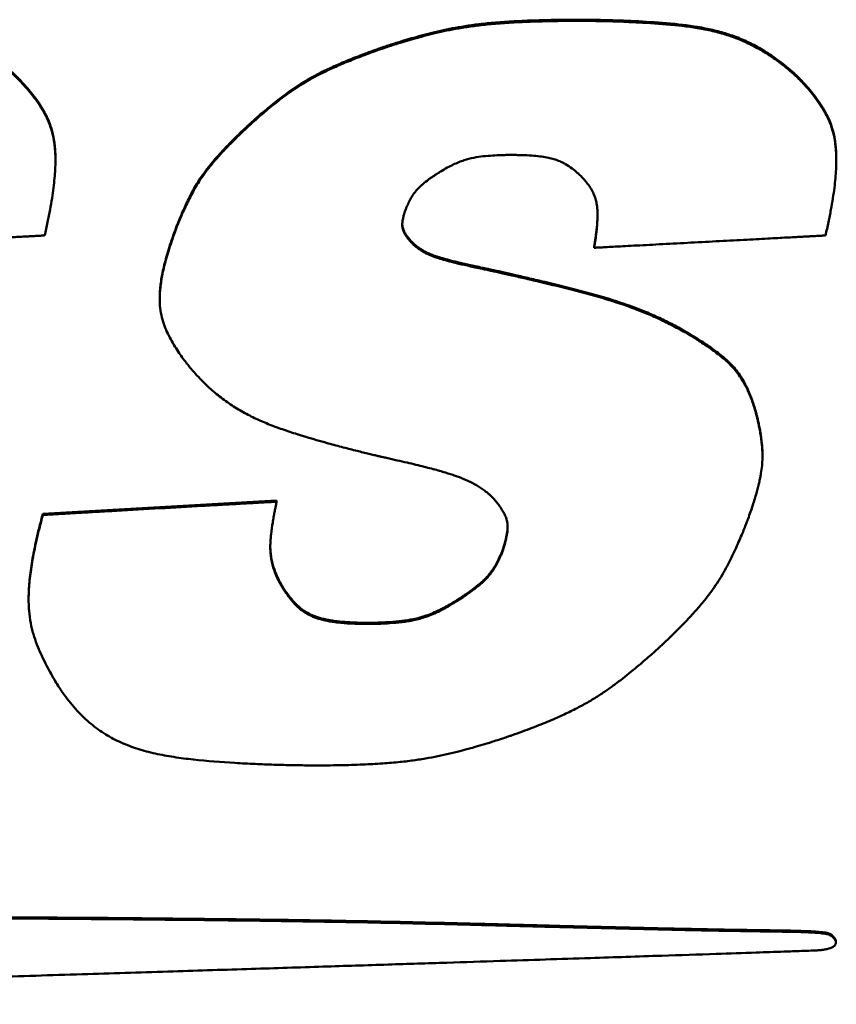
# Model space of a CAD drawing. Header units: inches. Extents: x 0.8 to 72.9, y -5.1 to 48.7.
# Tile 193 of 237: x 61.932 to 62.486, y 20.812 to 21.479. Entities that reach past the tile are written whole.
import ezdxf

# ---------------------------------------------------------------- set-up
doc = ezdxf.new("R2010")
doc.units = ezdxf.units.IN
doc.header["$MEASUREMENT"] = 0
doc.layers.add('Visible Edges(ROSSANSI)', color=7, linetype='Continuous', lineweight=50)
doc.layers.add('Visible Tangent Edges(ROSSANSI)', color=7, linetype='Continuous', lineweight=50)

msp = doc.modelspace()

# ---------------------------------------------------------------- linework, layer by layer
at = {"layer": 'Visible Edges(ROSSANSI)'}
for p, q in [((62.45564, 21.44421), (62.45564, 21.44343)), ((61.9564, 21.38446), (61.9564, 21.38368)), ((62.48593, 21.38446), (62.48593, 21.38368)), ((62.1977, 21.32887), (62.1977, 21.32809)), ((62.32175, 21.3252), (62.32175, 21.32442)), ((62.02711, 21.2905), (62.02711, 21.28972)), ((62.43588, 21.1842), (62.43588, 21.18342)), ((61.94786, 21.14412), (62.10641, 21.15311)), ((62.10641, 21.15311), (62.10641, 21.15233)), ((61.94786, 21.14412), (61.94786, 21.14334)), ((62.10758, 21.09985), (62.10758, 21.09907)), ((61.93824, 21.087), (61.93824, 21.08622)), ((62.47956, 20.8601), (62.47956, 20.85932)), ((62.48565, 20.85427), (62.48565, 20.85349))]:
    msp.add_line(p, q, dxfattribs=at)
for points, knots in [([(62.17707, 21.45985), (62.17734, 21.45995), (62.17839, 21.46031), (62.18066, 21.46107), (62.18425, 21.46225), (62.19115, 21.46443), (62.20169, 21.46753), (62.21605, 21.47126), (62.22951, 21.474), (62.24161, 21.47575), (62.25234, 21.47691), (62.26468, 21.47783), (62.27899, 21.47851), (62.29562, 21.47891), (62.30802, 21.47901), (62.31632, 21.47898), (62.32038, 21.47894), (62.3267, 21.47884), (62.33481, 21.47863), (62.34428, 21.47829), (62.35828, 21.47761), (62.37602, 21.47633), (62.39357, 21.47406), (62.40698, 21.47097), (62.41678, 21.46787), (62.4265, 21.46379), (62.43623, 21.45856), (62.4461, 21.45206), (62.45236, 21.4469), (62.45564, 21.44421)], [0, 0, 0, 0, 0.00222, 0.0085271, 0.0183926, 0.0312895, 0.064078, 0.1027258, 0.1449733, 0.1689678, 0.1960796, 0.2272227, 0.2633114, 0.3052566, 0.3539654, 0.3577906, 0.3684965, 0.3849297, 0.4059383, 0.4303728, 0.4570866, 0.5127911, 0.5659822, 0.5918785, 0.6179587, 0.6448261, 0.6731585, 0.7036797, 0.7371276, 0.7371276, 0.7371276, 0.7371276]), ([(62.45564, 21.44343), (62.45236, 21.44612), (62.4461, 21.45128), (62.43623, 21.45778), (62.4265, 21.46301), (62.41678, 21.46709), (62.40698, 21.47019), (62.39357, 21.47328), (62.37602, 21.47555), (62.35828, 21.47683), (62.34428, 21.47751), (62.33481, 21.47785), (62.3267, 21.47806), (62.32038, 21.47816), (62.31632, 21.47821), (62.30802, 21.47823), (62.29562, 21.47813), (62.27899, 21.47773), (62.26468, 21.47705), (62.25234, 21.47613), (62.24161, 21.47497), (62.22951, 21.47322), (62.21605, 21.47048), (62.20169, 21.46675), (62.19115, 21.46365), (62.18425, 21.46147), (62.18066, 21.46029), (62.17839, 21.45953), (62.17734, 21.45917), (62.17707, 21.45907)], [-0.7371276, -0.7371276, -0.7371276, -0.7371276, -0.7036797, -0.6731585, -0.6448261, -0.6179587, -0.5918785, -0.5659822, -0.5127911, -0.4570866, -0.4303728, -0.4059383, -0.3849297, -0.3684965, -0.3577906, -0.3539654, -0.3052566, -0.2633114, -0.2272227, -0.1960796, -0.1689678, -0.1449733, -0.1027258, -0.064078, -0.0312895, -0.0183926, -0.0085271, -0.00222, 0, 0, 0, 0]), ([(62.08696, 21.40726), (62.08701, 21.4073), (62.08718, 21.40747), (62.08758, 21.40783), (62.08823, 21.40842), (62.08954, 21.40961), (62.09168, 21.41153), (62.09479, 21.41425), (62.09854, 21.41745), (62.10439, 21.42228), (62.11073, 21.42724), (62.11756, 21.43214), (62.12316, 21.43582), (62.12938, 21.43951), (62.13644, 21.44326), (62.14299, 21.44638), (62.14881, 21.44896), (62.15367, 21.45101), (62.15892, 21.45312), (62.16457, 21.45531), (62.17066, 21.45757), (62.17488, 21.45907), (62.17707, 21.45985)], [0, 0, 0, 0, 0.0004954, 0.0019398, 0.0042707, 0.0074257, 0.0159577, 0.0270374, 0.0401676, 0.0548533, 0.0869258, 0.1035214, 0.1207984, 0.1393648, 0.1598465, 0.1828794, 0.1955528, 0.2091034, 0.2236108, 0.2391541, 0.2558122, 0.2736639, 0.2736639, 0.2736639, 0.2736639]), ([(62.17707, 21.45907), (62.17488, 21.45829), (62.17066, 21.45679), (62.16457, 21.45453), (62.15892, 21.45234), (62.15367, 21.45023), (62.14881, 21.44818), (62.14299, 21.4456), (62.13644, 21.44248), (62.12938, 21.43873), (62.12316, 21.43504), (62.11756, 21.43136), (62.11073, 21.42646), (62.10439, 21.4215), (62.09854, 21.41667), (62.09479, 21.41347), (62.09168, 21.41075), (62.08954, 21.40883), (62.08823, 21.40764), (62.08758, 21.40705), (62.08718, 21.40669), (62.08701, 21.40652), (62.08696, 21.40648)], [-0.2736639, -0.2736639, -0.2736639, -0.2736639, -0.2558122, -0.2391541, -0.2236108, -0.2091034, -0.1955528, -0.1828794, -0.1598465, -0.1393648, -0.1207984, -0.1035214, -0.0869258, -0.0548533, -0.0401676, -0.0270374, -0.0159577, -0.0074257, -0.0042707, -0.0019398, -0.0004954, 0, 0, 0, 0]), ([(61.92611, 21.44421), (61.92616, 21.44416), (61.92636, 21.44399), (61.92712, 21.44331), (61.92866, 21.44189), (61.93109, 21.43952), (61.93414, 21.43635), (61.93761, 21.43248), (61.94128, 21.42801), (61.94493, 21.42301), (61.94838, 21.41758), (61.95145, 21.41166), (61.95393, 21.40502), (61.95531, 21.39887), (61.95602, 21.39339), (61.95634, 21.38896), (61.9564, 21.38594), (61.9564, 21.38446)], [0, 0, 0, 0, 0.0005374, 0.0021014, 0.0080224, 0.0171945, 0.0290587, 0.0430693, 0.058699, 0.0754464, 0.0928482, 0.110693, 0.1296676, 0.1508151, 0.162565, 0.1752917, 0.1875476, 0.1875476, 0.1875476, 0.1875476]), ([(61.94909, 21.33275), (61.94977, 21.33578), (61.95108, 21.34161), (61.95275, 21.35003), (61.95409, 21.35778), (61.95511, 21.36491), (61.95584, 21.37145), (61.95627, 21.37745), (61.95644, 21.38295), (61.95635, 21.38799), (61.95602, 21.39261), (61.95531, 21.39809), (61.95393, 21.40424), (61.95145, 21.41088), (61.94838, 21.4168), (61.94493, 21.42223), (61.94128, 21.42723), (61.93761, 21.4317), (61.93414, 21.43557), (61.93109, 21.43874), (61.92866, 21.44111), (61.92712, 21.44253), (61.92636, 21.44321), (61.92616, 21.44338), (61.92611, 21.44343)], [-0.3294896, -0.3294896, -0.3294896, -0.3294896, -0.3038284, -0.2802614, -0.2586564, -0.2388792, -0.2207938, -0.2042617, -0.1891421, -0.1752917, -0.162565, -0.1508151, -0.1296676, -0.110693, -0.0928482, -0.0754464, -0.058699, -0.0430693, -0.0290587, -0.0171945, -0.0080224, -0.0021014, -0.0005374, 0, 0, 0, 0]), ([(62.45564, 21.44421), (62.45569, 21.44416), (62.45589, 21.44399), (62.45665, 21.44331), (62.45819, 21.44189), (62.46062, 21.43952), (62.46368, 21.43635), (62.46714, 21.43248), (62.47081, 21.42801), (62.47446, 21.42301), (62.47791, 21.41758), (62.48098, 21.41166), (62.48346, 21.40502), (62.48484, 21.39887), (62.48555, 21.39339), (62.48587, 21.38896), (62.48593, 21.38594), (62.48593, 21.38446)], [0, 0, 0, 0, 0.0005374, 0.0021014, 0.0080224, 0.0171944, 0.0290586, 0.043069, 0.0586985, 0.0754456, 0.0928471, 0.1106916, 0.1296659, 0.1508132, 0.1625631, 0.1752897, 0.1875364, 0.1875364, 0.1875364, 0.1875364]), ([(62.47862, 21.33275), (62.4793, 21.33578), (62.48061, 21.34161), (62.48228, 21.35003), (62.48362, 21.35778), (62.48464, 21.36491), (62.48537, 21.37145), (62.4858, 21.37745), (62.48597, 21.38295), (62.48588, 21.38799), (62.48555, 21.39261), (62.48484, 21.39809), (62.48346, 21.40424), (62.48098, 21.41088), (62.47791, 21.4168), (62.47446, 21.42223), (62.47081, 21.42723), (62.46714, 21.4317), (62.46368, 21.43557), (62.46062, 21.43874), (62.45819, 21.44111), (62.45665, 21.44253), (62.45589, 21.44321), (62.45569, 21.44338), (62.45564, 21.44343)], [-0.3294878, -0.3294878, -0.3294878, -0.3294878, -0.3038266, -0.2802596, -0.2586545, -0.2388773, -0.2207918, -0.2042597, -0.1891401, -0.1752897, -0.1625631, -0.1508132, -0.1296659, -0.1106916, -0.0928471, -0.0754456, -0.0586985, -0.043069, -0.0290586, -0.0171944, -0.0080224, -0.0021014, -0.0005374, 0, 0, 0, 0]), ([(62.03752, 21.33619), (62.03754, 21.33624), (62.03761, 21.33643), (62.03788, 21.33715), (62.03845, 21.33864), (62.0394, 21.34105), (62.04068, 21.34418), (62.04226, 21.34789), (62.0448, 21.35357), (62.04768, 21.35952), (62.051, 21.36558), (62.05387, 21.37031), (62.05726, 21.37526), (62.06131, 21.38055), (62.06523, 21.38519), (62.06882, 21.38916), (62.07185, 21.39241), (62.07518, 21.39584), (62.0788, 21.39946), (62.08276, 21.4033), (62.08553, 21.40591), (62.08696, 21.40726)], [0, 0, 0, 0, 0.0004186, 0.0016394, 0.0062774, 0.0134949, 0.0228737, 0.0339971, 0.0464508, 0.0737051, 0.0878505, 0.1026241, 0.1185641, 0.1362257, 0.1561732, 0.1671819, 0.1789744, 0.1916211, 0.2051924, 0.2197579, 0.2353874, 0.2353874, 0.2353874, 0.2353874]), ([(62.08696, 21.40648), (62.08553, 21.40513), (62.08276, 21.40252), (62.0788, 21.39868), (62.07518, 21.39506), (62.07185, 21.39163), (62.06882, 21.38838), (62.06523, 21.38441), (62.06131, 21.37977), (62.05726, 21.37448), (62.05387, 21.36953), (62.051, 21.3648), (62.04768, 21.35874), (62.0448, 21.35279), (62.04226, 21.34711), (62.04068, 21.3434), (62.0394, 21.34027), (62.03845, 21.33786), (62.03788, 21.33637), (62.03761, 21.33565), (62.03754, 21.33546), (62.03752, 21.33541)], [-0.2353874, -0.2353874, -0.2353874, -0.2353874, -0.2197579, -0.2051924, -0.1916211, -0.1789744, -0.1671819, -0.1561732, -0.1362257, -0.1185641, -0.1026241, -0.0878505, -0.0737051, -0.0464508, -0.0339971, -0.0228737, -0.0134949, -0.0062774, -0.0016394, -0.0004186, 0, 0, 0, 0]), ([(62.21772, 21.37619), (62.21918, 21.37705), (62.22195, 21.37867), (62.22603, 21.38076), (62.22982, 21.38244), (62.23441, 21.38413), (62.23994, 21.38557), (62.2465, 21.38647), (62.25276, 21.38697), (62.25766, 21.38719), (62.26101, 21.38729), (62.26281, 21.38732), (62.26396, 21.38734), (62.26589, 21.38734), (62.26869, 21.38732), (62.27359, 21.38722), (62.279, 21.38696), (62.2847, 21.38644), (62.28947, 21.38572), (62.29346, 21.38482), (62.29682, 21.38374), (62.29971, 21.38251), (62.30302, 21.38072), (62.30656, 21.37836), (62.30958, 21.37593), (62.31149, 21.37423), (62.31247, 21.37331), (62.31308, 21.37272), (62.31335, 21.37243), (62.31343, 21.37236)], [-0.2610201, -0.2610201, -0.2610201, -0.2610201, -0.2478056, -0.2360298, -0.2254446, -0.2158, -0.1983615, -0.1818525, -0.1653107, -0.1504802, -0.1444641, -0.1397876, -0.1367567, -0.1356782, -0.1251303, -0.1154196, -0.0983021, -0.0839012, -0.0717836, -0.0615071, -0.0526242, -0.0446951, -0.0373067, -0.0233738, -0.0114787, -0.0067674, -0.0031468, -0.0008217, 0, 0, 0, 0]), ([(62.19344, 21.34906), (62.19368, 21.3497), (62.19414, 21.35095), (62.19488, 21.35274), (62.19562, 21.35441), (62.19659, 21.35642), (62.19783, 21.35869), (62.19941, 21.36111), (62.20106, 21.36323), (62.20278, 21.3651), (62.20458, 21.36679), (62.20708, 21.36888), (62.20965, 21.37082), (62.2122, 21.3726), (62.21391, 21.37376), (62.21539, 21.37472), (62.21643, 21.37539), (62.21708, 21.37579), (62.2174, 21.37599), (62.21761, 21.37612), (62.2177, 21.37617), (62.21772, 21.37619)], [-0.09937723, -0.09937723, -0.09937723, -0.09937723, -0.09374814, -0.08846571, -0.08350329, -0.07883393, -0.07026667, -0.06254341, -0.05544587, -0.04876306, -0.04229798, -0.03587215, -0.02300995, -0.01696617, -0.01149126, -0.00682038, -0.00318995, -0.001839, -0.00083719, -0.00021426, 0, 0, 0, 0]), ([(62.31343, 21.37236), (62.31399, 21.37175), (62.31509, 21.37056), (62.31704, 21.3682), (62.31911, 21.36533), (62.32103, 21.36189), (62.32241, 21.35851), (62.32332, 21.35515), (62.32384, 21.35178), (62.32404, 21.34836), (62.324, 21.34366), (62.32366, 21.33894), (62.32318, 21.33435), (62.32279, 21.33125), (62.32246, 21.32892), (62.32222, 21.32732), (62.32207, 21.32635), (62.32195, 21.32557), (62.32185, 21.32499), (62.32179, 21.32463), (62.32176, 21.32447), (62.32175, 21.32442)], [-0.1394473, -0.1394473, -0.1394473, -0.1394473, -0.1327961, -0.1265197, -0.1149395, -0.1043858, -0.0945407, -0.085103, -0.0758053, -0.0664252, -0.0567868, -0.0368877, -0.027339, -0.0186011, -0.011085, -0.007914, -0.0052033, -0.0030047, -0.00137, -0.0003512, 0, 0, 0, 0]), ([(62.1977, 21.32809), (62.19737, 21.32846), (62.19672, 21.32919), (62.19582, 21.33026), (62.19503, 21.33128), (62.19433, 21.33225), (62.19373, 21.33318), (62.19322, 21.33406), (62.19279, 21.3349), (62.19233, 21.33595), (62.19191, 21.33721), (62.19165, 21.33868), (62.19158, 21.3401), (62.19166, 21.34149), (62.19184, 21.34286), (62.19209, 21.3442), (62.19238, 21.34546), (62.19267, 21.3466), (62.19295, 21.34756), (62.19316, 21.34824), (62.1933, 21.34865), (62.19337, 21.34886), (62.19342, 21.34899), (62.19344, 21.34904), (62.19344, 21.34906)], [-0.06261356, -0.06261356, -0.06261356, -0.06261356, -0.05857807, -0.05484495, -0.05139216, -0.04819716, -0.04523685, -0.04248765, -0.03992548, -0.03752598, -0.03311942, -0.02907513, -0.02521944, -0.02140711, -0.01756068, -0.01376982, -0.01016933, -0.00689886, -0.00410116, -0.00192109, -0.00110833, -0.00050492, -0.00012932, 0, 0, 0, 0]), ([(62.32175, 21.3252), (62.32176, 21.32525), (62.32179, 21.32541), (62.32185, 21.32577), (62.32195, 21.32635), (62.32207, 21.32713), (62.32222, 21.3281), (62.32246, 21.3297), (62.32279, 21.33203), (62.32318, 21.33513), (62.32366, 21.33972), (62.32396, 21.34384), (62.32401, 21.34681), (62.32402, 21.34737)], [0, 0, 0, 0, 0.00035116, 0.00137003, 0.0030047, 0.00520329, 0.00791397, 0.01108498, 0.01860114, 0.02733904, 0.03688772, 0.05678676, 0.06146104, 0.06146104, 0.06146104, 0.06146104]), ([(62.03752, 21.33541), (62.0367, 21.33312), (62.03513, 21.3287), (62.03306, 21.32229), (62.03132, 21.31634), (62.02991, 21.31083), (62.0288, 21.30572), (62.02798, 21.30098), (62.02743, 21.29659), (62.02714, 21.29251), (62.02708, 21.28871), (62.0273, 21.28412), (62.02807, 21.27882), (62.02974, 21.27295), (62.03198, 21.26752), (62.03457, 21.2624), (62.03738, 21.25759), (62.04024, 21.25318), (62.04297, 21.2493), (62.0454, 21.24608), (62.04734, 21.24364), (62.04857, 21.24215), (62.04918, 21.24144), (62.04934, 21.24126), (62.04939, 21.24121)], [-0.2773379, -0.2773379, -0.2773379, -0.2773379, -0.2573401, -0.238917, -0.221964, -0.206375, -0.192042, -0.1788548, -0.1667011, -0.1554668, -0.1450363, -0.1352937, -0.1174219, -0.1009634, -0.085141, -0.0694764, -0.0542406, -0.0399109, -0.0269911, -0.0160025, -0.0074786, -0.0019617, -0.000502, 0, 0, 0, 0]), ([(62.02711, 21.2905), (62.02711, 21.29139), (62.02716, 21.29365), (62.02743, 21.29737), (62.02798, 21.30176), (62.0288, 21.3065), (62.02991, 21.31161), (62.03132, 21.31712), (62.03306, 21.32307), (62.03513, 21.32948), (62.0367, 21.3339), (62.03752, 21.33619)], [0.1480299, 0.1480299, 0.1480299, 0.1480299, 0.1554668, 0.1667011, 0.1788548, 0.192042, 0.206375, 0.221964, 0.238917, 0.2573401, 0.2773379, 0.2773379, 0.2773379, 0.2773379]), ([(62.19161, 21.34041), (62.19162, 21.3401), (62.19168, 21.33931), (62.19191, 21.33799), (62.19233, 21.33673), (62.19279, 21.33568), (62.19322, 21.33484), (62.19373, 21.33396), (62.19433, 21.33303), (62.19503, 21.33206), (62.19582, 21.33104), (62.19672, 21.32997), (62.19737, 21.32924), (62.1977, 21.32887)], [0.02651484, 0.02651484, 0.02651484, 0.02651484, 0.02907513, 0.03311942, 0.03752598, 0.03992548, 0.04248765, 0.04523685, 0.04819716, 0.05139216, 0.05484495, 0.05857807, 0.06261356, 0.06261356, 0.06261356, 0.06261356]), ([(61.79222, 21.32442), (61.79252, 21.32444), (61.79367, 21.3245), (61.79617, 21.32463), (61.80016, 21.32485), (61.80548, 21.32513), (61.81194, 21.32547), (61.81938, 21.32587), (61.82762, 21.3263), (61.83972, 21.32694), (61.85557, 21.32779), (61.87464, 21.3288), (61.8902, 21.32962), (61.90184, 21.33024), (61.90958, 21.33065), (61.91649, 21.33102), (61.92255, 21.33134), (61.92781, 21.33162), (61.93231, 21.33186), (61.93613, 21.33206), (61.93932, 21.33223), (61.94194, 21.33237), (61.94444, 21.3325), (61.94656, 21.33261), (61.9482, 21.3327), (61.94888, 21.33274), (61.94909, 21.33275)], [-0.3990966, -0.3990966, -0.3990966, -0.3990966, -0.3968312, -0.3903273, -0.3800235, -0.3663582, -0.3497697, -0.3306967, -0.3095775, -0.2868507, -0.2383277, -0.1886355, -0.1412817, -0.1195779, -0.0997741, -0.0822114, -0.0668409, -0.0535165, -0.0420922, -0.0324217, -0.0243589, -0.0177577, -0.0124718, -0.0052615, -0.001559, 0, 0, 0, 0]), ([(62.1977, 21.32887), (62.19774, 21.32882), (62.19791, 21.32863), (62.19828, 21.32823), (62.1989, 21.32761), (62.19977, 21.3268), (62.2009, 21.32584), (62.20227, 21.32478), (62.2039, 21.32365), (62.20579, 21.32248), (62.208, 21.32129), (62.21012, 21.32033), (62.21208, 21.31955), (62.2138, 21.31892), (62.21572, 21.31827), (62.21787, 21.3176), (62.22027, 21.3169), (62.22294, 21.31616), (62.22591, 21.31539), (62.22921, 21.31458), (62.23285, 21.31373), (62.23686, 21.31282), (62.24126, 21.31187), (62.24433, 21.31123), (62.24593, 21.31089)], [0, 0, 0, 0, 0.0005099, 0.0019843, 0.0043431, 0.0075106, 0.0114161, 0.0159949, 0.0211892, 0.0269495, 0.0333208, 0.0407038, 0.0449317, 0.0496012, 0.0547756, 0.0605181, 0.0668916, 0.0739587, 0.0817819, 0.0904231, 0.0999444, 0.1104074, 0.1218737, 0.1344048, 0.1344048, 0.1344048, 0.1344048]), ([(62.24593, 21.31011), (62.24433, 21.31045), (62.24126, 21.31109), (62.23686, 21.31205), (62.23285, 21.31295), (62.22921, 21.3138), (62.22591, 21.31461), (62.22294, 21.31538), (62.22027, 21.31612), (62.21787, 21.31682), (62.21572, 21.31749), (62.2138, 21.31814), (62.21208, 21.31877), (62.21012, 21.31955), (62.208, 21.32051), (62.20579, 21.3217), (62.2039, 21.32287), (62.20227, 21.324), (62.2009, 21.32506), (62.19977, 21.32602), (62.1989, 21.32683), (62.19828, 21.32745), (62.19791, 21.32785), (62.19774, 21.32804), (62.1977, 21.32809)], [-0.1344048, -0.1344048, -0.1344048, -0.1344048, -0.1218737, -0.1104074, -0.0999444, -0.0904231, -0.0817819, -0.0739587, -0.0668916, -0.0605181, -0.0547756, -0.0496012, -0.0449317, -0.0407038, -0.0333208, -0.0269495, -0.0211892, -0.0159949, -0.0114161, -0.0075106, -0.0043431, -0.0019843, -0.0005099, 0, 0, 0, 0]), ([(62.32175, 21.32442), (62.32205, 21.32444), (62.3232, 21.3245), (62.3257, 21.32463), (62.32969, 21.32485), (62.335, 21.32513), (62.34147, 21.32547), (62.34891, 21.32587), (62.35715, 21.3263), (62.36925, 21.32694), (62.3851, 21.32779), (62.40417, 21.3288), (62.41973, 21.32962), (62.43137, 21.33024), (62.43911, 21.33065), (62.44602, 21.33102), (62.45208, 21.33134), (62.45733, 21.33162), (62.46184, 21.33186), (62.46566, 21.33206), (62.46885, 21.33223), (62.47147, 21.33237), (62.47397, 21.3325), (62.47609, 21.33261), (62.47772, 21.3327), (62.47841, 21.33274), (62.47862, 21.33275)], [-0.3990966, -0.3990966, -0.3990966, -0.3990966, -0.3968312, -0.3903273, -0.3800235, -0.3663582, -0.3497697, -0.3306967, -0.3095775, -0.2868507, -0.2383277, -0.1886355, -0.1412817, -0.1195779, -0.0997741, -0.0822114, -0.0668409, -0.0535165, -0.0420922, -0.0324217, -0.0243589, -0.0177577, -0.0124718, -0.0052615, -0.001559, 0, 0, 0, 0]), ([(62.24593, 21.31089), (62.24606, 21.31087), (62.24655, 21.31076), (62.24763, 21.31053), (62.24937, 21.31015), (62.25173, 21.30963), (62.25463, 21.30899), (62.25944, 21.30792), (62.26642, 21.30636), (62.27568, 21.30423), (62.28939, 21.30103), (62.30671, 21.29681), (62.32698, 21.29141), (62.34312, 21.28624), (62.35557, 21.28146), (62.36487, 21.27744), (62.37426, 21.27292), (62.38041, 21.26952), (62.38356, 21.26779)], [0, 0, 0, 0, 0.0009871, 0.0038518, 0.0084495, 0.0146354, 0.0222647, 0.0311929, 0.0523668, 0.0769999, 0.1039354, 0.1600901, 0.2135231, 0.2647005, 0.2902491, 0.3162255, 0.3429896, 0.3709112, 0.3709112, 0.3709112, 0.3709112]), ([(62.38356, 21.26701), (62.38041, 21.26874), (62.37426, 21.27214), (62.36487, 21.27666), (62.35557, 21.28068), (62.34312, 21.28546), (62.32698, 21.29063), (62.30671, 21.29603), (62.28939, 21.30025), (62.27568, 21.30346), (62.26642, 21.30558), (62.25944, 21.30714), (62.25463, 21.30821), (62.25173, 21.30885), (62.24937, 21.30937), (62.24763, 21.30975), (62.24655, 21.30998), (62.24606, 21.31009), (62.24593, 21.31011)], [-0.3709112, -0.3709112, -0.3709112, -0.3709112, -0.3429896, -0.3162255, -0.2902491, -0.2647005, -0.2135231, -0.1600901, -0.1039354, -0.0769999, -0.0523668, -0.0311929, -0.0222647, -0.0146354, -0.0084495, -0.0038518, -0.0009871, 0, 0, 0, 0]), ([(62.38356, 21.26779), (62.3836, 21.26776), (62.3838, 21.26765), (62.38421, 21.26741), (62.38488, 21.26702), (62.38623, 21.26622), (62.38838, 21.26492), (62.39143, 21.26303), (62.39496, 21.26076), (62.40018, 21.25726), (62.40546, 21.25345), (62.41053, 21.24929), (62.41413, 21.24593), (62.41752, 21.2422), (62.4207, 21.23797), (62.42367, 21.2331), (62.42592, 21.22854), (62.42762, 21.2245), (62.42889, 21.22113), (62.43012, 21.21751), (62.43087, 21.21499), (62.43126, 21.21369)], [0, 0, 0, 0, 0.000437, 0.001707, 0.0037484, 0.0064995, 0.013885, 0.0233731, 0.0344749, 0.0467049, 0.0726279, 0.0855104, 0.0984073, 0.11167, 0.1256989, 0.1409322, 0.1578279, 0.1670451, 0.1768502, 0.1872997, 0.198449, 0.198449, 0.198449, 0.198449]), ([(62.43126, 21.21291), (62.43087, 21.21421), (62.43012, 21.21673), (62.42889, 21.22035), (62.42762, 21.22372), (62.42592, 21.22777), (62.42367, 21.23232), (62.4207, 21.23719), (62.41752, 21.24142), (62.41413, 21.24515), (62.41053, 21.24851), (62.40546, 21.25267), (62.40018, 21.25648), (62.39496, 21.25998), (62.39143, 21.26225), (62.38838, 21.26414), (62.38623, 21.26544), (62.38488, 21.26624), (62.38421, 21.26663), (62.3838, 21.26687), (62.3836, 21.26698), (62.38356, 21.26701)], [-0.198449, -0.198449, -0.198449, -0.198449, -0.1872997, -0.1768502, -0.1670451, -0.1578279, -0.1409322, -0.1256989, -0.11167, -0.0984073, -0.0855104, -0.0726279, -0.0467049, -0.0344749, -0.0233731, -0.013885, -0.0064995, -0.0037484, -0.001707, -0.000437, 0, 0, 0, 0]), ([(62.04939, 21.24121), (62.05203, 21.23831), (62.05714, 21.23271), (62.06543, 21.22532), (62.07385, 21.21897), (62.08251, 21.21356), (62.09144, 21.20891), (62.10071, 21.20487), (62.11037, 21.20127), (62.12393, 21.19683), (62.13775, 21.19284), (62.15133, 21.18921), (62.16053, 21.18685), (62.16748, 21.18514), (62.17228, 21.18398), (62.17517, 21.1833), (62.17752, 21.18275), (62.17926, 21.18235), (62.18034, 21.1821), (62.18083, 21.18199), (62.18096, 21.18196)], [-0.379653, -0.379653, -0.379653, -0.379653, -0.3483, -0.3192329, -0.2918245, -0.2654679, -0.2395996, -0.2137162, -0.1873808, -0.1602186, -0.1040576, -0.0771075, -0.0524519, -0.0312507, -0.0223085, -0.0146657, -0.0084679, -0.0038606, -0.0009894, 0, 0, 0, 0]), ([(62.42607, 21.14068), (62.42665, 21.14229), (62.42776, 21.14539), (62.42928, 21.1499), (62.43062, 21.15411), (62.43178, 21.15804), (62.43277, 21.16171), (62.4336, 21.16514), (62.43429, 21.16835), (62.435, 21.17224), (62.43561, 21.17672), (62.43591, 21.18173), (62.43586, 21.18635), (62.43543, 21.19208), (62.43466, 21.19754), (62.4337, 21.20264), (62.43301, 21.20594), (62.43236, 21.20869), (62.43184, 21.2108), (62.43149, 21.21209), (62.43132, 21.21271), (62.43127, 21.21287), (62.43126, 21.21291)], [-0.2033767, -0.2033767, -0.2033767, -0.2033767, -0.1893714, -0.1763631, -0.1642869, -0.1530776, -0.1426697, -0.132997, -0.1239931, -0.1155914, -0.1003287, -0.0866747, -0.0741081, -0.0621313, -0.0391305, -0.0286355, -0.0192654, -0.0113663, -0.0052875, -0.001381, -0.0003526, 0, 0, 0, 0]), ([(62.43126, 21.21369), (62.43127, 21.21365), (62.43132, 21.21349), (62.43149, 21.21287), (62.43184, 21.21158), (62.43236, 21.20947), (62.43301, 21.20672), (62.4337, 21.20342), (62.43466, 21.19832), (62.43543, 21.19286), (62.43582, 21.18765), (62.43588, 21.1852), (62.43588, 21.1842)], [0, 0, 0, 0, 0.00035264, 0.00138098, 0.00528755, 0.01136626, 0.01926538, 0.02863554, 0.03913051, 0.06213127, 0.07410809, 0.08238096, 0.08238096, 0.08238096, 0.08238096]), ([(62.18096, 21.18196), (62.18338, 21.18142), (62.18802, 21.1804), (62.19467, 21.17887), (62.20073, 21.17743), (62.20623, 21.17606), (62.21122, 21.17477), (62.21571, 21.17355), (62.21976, 21.17238), (62.2234, 21.17127), (62.22666, 21.17021), (62.22957, 21.16918), (62.23218, 21.16819), (62.23516, 21.16696), (62.2384, 21.16546), (62.24178, 21.1636), (62.24468, 21.16178), (62.24718, 21.16001), (62.2493, 21.15836), (62.25104, 21.15687), (62.25239, 21.15561), (62.25336, 21.15465), (62.25394, 21.15403), (62.25419, 21.15374), (62.25426, 21.15366)], [-0.2052004, -0.2052004, -0.2052004, -0.2052004, -0.1862153, -0.1688368, -0.1529721, -0.1385279, -0.1254111, -0.1135281, -0.1027849, -0.0930873, -0.0843405, -0.0764495, -0.0693189, -0.062853, -0.0515345, -0.0417353, -0.0328516, -0.0248226, -0.0177317, -0.0116741, -0.0067548, -0.0030877, -0.0007938, 0, 0, 0, 0]), ([(62.10641, 21.15233), (62.10626, 21.15233), (62.10567, 21.15229), (62.10436, 21.15222), (62.10224, 21.1521), (62.09937, 21.15194), (62.0958, 21.15173), (62.09159, 21.15149), (62.0868, 21.15122), (62.07942, 21.1508), (62.06917, 21.15022), (62.05101, 21.14919), (62.02714, 21.14784), (62.00327, 21.14649), (61.9851, 21.14546), (61.97486, 21.14488), (61.96748, 21.14446), (61.96269, 21.14419), (61.95848, 21.14395), (61.95491, 21.14374), (61.95203, 21.14358), (61.94991, 21.14346), (61.94861, 21.14339), (61.94802, 21.14335), (61.94786, 21.14334)], [-0.4034755, -0.4034755, -0.4034755, -0.4034755, -0.4023181, -0.3989443, -0.3935019, -0.3861387, -0.3770023, -0.3662407, -0.3540015, -0.3404325, -0.309896, -0.2758133, -0.2017378, -0.1276622, -0.0935795, -0.063043, -0.049474, -0.0372348, -0.0264732, -0.0173368, -0.0099736, -0.0045312, -0.0011574, 0, 0, 0, 0]), ([(62.10758, 21.09907), (62.10691, 21.10054), (62.10561, 21.10335), (62.10414, 21.10756), (62.10309, 21.11157), (62.10243, 21.11542), (62.10211, 21.11919), (62.10208, 21.12291), (62.10228, 21.12665), (62.10279, 21.13175), (62.10352, 21.13683), (62.10435, 21.14176), (62.10495, 21.14507), (62.10543, 21.14755), (62.10577, 21.14926), (62.10598, 21.15029), (62.10615, 21.15112), (62.10628, 21.15174), (62.10636, 21.15212), (62.1064, 21.15229), (62.10641, 21.15233)], [-0.1497564, -0.1497564, -0.1497564, -0.1497564, -0.1365716, -0.1244728, -0.113207, -0.1025255, -0.0921916, -0.0819876, -0.0717186, -0.0612125, -0.0396452, -0.0293444, -0.0199416, -0.0118707, -0.0084706, -0.0055665, -0.0032129, -0.0014643, -0.0003752, 0, 0, 0, 0]), ([(62.25426, 21.15366), (62.25475, 21.15306), (62.25572, 21.15189), (62.25704, 21.15016), (62.2582, 21.14852), (62.25922, 21.14695), (62.2601, 21.14547), (62.26085, 21.14404), (62.26147, 21.14268), (62.26213, 21.14098), (62.26271, 21.13895), (62.26305, 21.13657), (62.2631, 21.13427), (62.26286, 21.13127), (62.26234, 21.12835), (62.26169, 21.12556), (62.26119, 21.12371), (62.26073, 21.12214), (62.26038, 21.12105), (62.26016, 21.12037), (62.26004, 21.12004), (62.25997, 21.11983), (62.25993, 21.11973), (62.25993, 21.11971)], [-0.1002653, -0.1002653, -0.1002653, -0.1002653, -0.0939806, -0.0881544, -0.0827526, -0.0777402, -0.0730818, -0.0687409, -0.0646805, -0.0608632, -0.0538124, -0.0472957, -0.0410506, -0.0348567, -0.0224289, -0.0165644, -0.0112369, -0.0066796, -0.0031287, -0.0018049, -0.0008222, -0.0002106, 0, 0, 0, 0]), ([(61.94786, 21.14334), (61.94708, 21.14038), (61.94556, 21.13467), (61.94359, 21.12639), (61.94195, 21.11871), (61.94062, 21.11159), (61.93961, 21.105), (61.93888, 21.09888), (61.93842, 21.09321), (61.93821, 21.08794), (61.93825, 21.08303), (61.93858, 21.0771), (61.93949, 21.07027), (61.94134, 21.06268), (61.94377, 21.05565), (61.94656, 21.04901), (61.94956, 21.04277), (61.9526, 21.03705), (61.9555, 21.03202), (61.95807, 21.02784), (61.96012, 21.02467), (61.96143, 21.02274), (61.96207, 21.02182), (61.96224, 21.02158), (61.96229, 21.02151)], [-0.351136, -0.351136, -0.351136, -0.351136, -0.3258751, -0.3025345, -0.2809891, -0.2611127, -0.2427773, -0.2258533, -0.2102096, -0.1957138, -0.1822323, -0.1696315, -0.1465483, -0.1254265, -0.1053165, -0.0855936, -0.0665705, -0.0488112, -0.0329028, -0.0194489, -0.0090641, -0.0023715, -0.0006061, 0, 0, 0, 0]), ([(61.93824, 21.087), (61.93824, 21.08753), (61.93826, 21.08982), (61.93842, 21.09399), (61.93888, 21.09966), (61.93961, 21.10578), (61.94062, 21.11237), (61.94195, 21.11949), (61.94359, 21.12717), (61.94556, 21.13545), (61.94708, 21.14116), (61.94786, 21.14412)], [0.1913254, 0.1913254, 0.1913254, 0.1913254, 0.1957138, 0.2102096, 0.2258533, 0.2427773, 0.2611127, 0.2809891, 0.3025345, 0.3258751, 0.351136, 0.351136, 0.351136, 0.351136]), ([(62.25993, 21.12049), (62.25993, 21.12051), (62.25997, 21.12061), (62.26004, 21.12082), (62.26016, 21.12115), (62.26038, 21.12183), (62.26073, 21.12292), (62.26119, 21.12449), (62.26169, 21.12634), (62.26234, 21.12913), (62.26286, 21.13205), (62.26305, 21.13439), (62.26307, 21.13523), (62.26307, 21.13531)], [0, 0, 0, 0, 0.00021058, 0.00082225, 0.00180495, 0.00312868, 0.00667964, 0.01123695, 0.01656444, 0.02242889, 0.0348567, 0.04105057, 0.04178706, 0.04178706, 0.04178706, 0.04178706]), ([(62.3665, 21.05414), (62.36821, 21.05574), (62.3715, 21.05883), (62.3762, 21.06339), (62.38052, 21.0677), (62.38448, 21.07179), (62.38811, 21.07567), (62.39239, 21.08045), (62.39709, 21.08604), (62.40195, 21.09245), (62.40603, 21.09848), (62.40952, 21.10427), (62.41355, 21.11175), (62.41709, 21.11909), (62.42021, 21.12613), (62.42216, 21.13073), (62.42375, 21.13463), (62.42481, 21.13736), (62.42546, 21.13904), (62.42577, 21.13987), (62.42596, 21.14039), (62.42605, 21.14062), (62.42607, 21.14068)], [-0.2858211, -0.2858211, -0.2858211, -0.2858211, -0.2672701, -0.2499583, -0.2338036, -0.2187233, -0.2046346, -0.1914544, -0.1674868, -0.1461503, -0.1267799, -0.1087227, -0.0913476, -0.0577031, -0.0422735, -0.0284667, -0.0168078, -0.007824, -0.0045006, -0.0020445, -0.0005222, 0, 0, 0, 0]), ([(62.1021, 21.122), (62.10211, 21.12133), (62.10216, 21.11941), (62.10243, 21.1162), (62.10309, 21.11235), (62.10414, 21.10834), (62.10561, 21.10413), (62.10691, 21.10132), (62.10758, 21.09985)], [0.08662386, 0.08662386, 0.08662386, 0.08662386, 0.09219164, 0.10252548, 0.11320696, 0.12447279, 0.13657161, 0.14975642, 0.14975642, 0.14975642, 0.14975642]), ([(62.22823, 21.08537), (62.22827, 21.08539), (62.22839, 21.08547), (62.22865, 21.08564), (62.22908, 21.08591), (62.22994, 21.08646), (62.23131, 21.08735), (62.23326, 21.08865), (62.23552, 21.0902), (62.23888, 21.09259), (62.24227, 21.09516), (62.24556, 21.09793), (62.24792, 21.10014), (62.25016, 21.10256), (62.2523, 21.10528), (62.25435, 21.10837), (62.25594, 21.11124), (62.25718, 21.11377), (62.25812, 21.11587), (62.25904, 21.11812), (62.25963, 21.11968), (62.25993, 21.12049)], [0, 0, 0, 0, 0.0002854, 0.0011151, 0.0024489, 0.004247, 0.0090766, 0.015285, 0.0225547, 0.0305693, 0.0475786, 0.0560394, 0.0645089, 0.0732033, 0.0823621, 0.0922437, 0.1031168, 0.1090109, 0.1152547, 0.1218817, 0.1289249, 0.1289249, 0.1289249, 0.1289249]), ([(62.25993, 21.11971), (62.25963, 21.1189), (62.25904, 21.11734), (62.25812, 21.11509), (62.25718, 21.11299), (62.25594, 21.11046), (62.25435, 21.10759), (62.2523, 21.1045), (62.25016, 21.10178), (62.24792, 21.09936), (62.24556, 21.09715), (62.24227, 21.09438), (62.23888, 21.09181), (62.23552, 21.08942), (62.23326, 21.08787), (62.23131, 21.08657), (62.22994, 21.08568), (62.22908, 21.08513), (62.22865, 21.08486), (62.22839, 21.08469), (62.22827, 21.08461), (62.22823, 21.08459)], [-0.1289249, -0.1289249, -0.1289249, -0.1289249, -0.1218817, -0.1152547, -0.1090109, -0.1031168, -0.0922437, -0.0823621, -0.0732033, -0.0645089, -0.0560394, -0.0475786, -0.0305693, -0.0225547, -0.015285, -0.0090766, -0.004247, -0.0024489, -0.0011151, -0.0002854, 0, 0, 0, 0]), ([(62.10758, 21.09985), (62.1076, 21.09981), (62.10768, 21.09967), (62.10796, 21.09911), (62.10857, 21.09797), (62.10959, 21.09615), (62.111, 21.09384), (62.11275, 21.09118), (62.11483, 21.08832), (62.11721, 21.08539), (62.11987, 21.08252), (62.12287, 21.07981), (62.12639, 21.07736), (62.1298, 21.07564), (62.13291, 21.07442), (62.13556, 21.07357), (62.13849, 21.07281), (62.14173, 21.07213), (62.1453, 21.07156), (62.14922, 21.07108), (62.15353, 21.0707), (62.15825, 21.07042), (62.16341, 21.07025), (62.167, 21.07024), (62.16887, 21.07023)], [0, 0, 0, 0, 0.0003418, 0.001335, 0.0050816, 0.0108558, 0.0182789, 0.0269803, 0.0366, 0.0467947, 0.0572454, 0.0677813, 0.0787537, 0.0907472, 0.0973398, 0.1044443, 0.1121494, 0.1205427, 0.1297102, 0.1397358, 0.1507015, 0.1626875, 0.175772, 0.1900319, 0.1900319, 0.1900319, 0.1900319]), ([(62.16887, 21.06945), (62.167, 21.06946), (62.16341, 21.06947), (62.15825, 21.06965), (62.15353, 21.06992), (62.14922, 21.0703), (62.1453, 21.07078), (62.14173, 21.07135), (62.13849, 21.07203), (62.13556, 21.07279), (62.13291, 21.07364), (62.1298, 21.07486), (62.12639, 21.07658), (62.12287, 21.07903), (62.11987, 21.08174), (62.11721, 21.08461), (62.11483, 21.08754), (62.11275, 21.0904), (62.111, 21.09307), (62.10959, 21.09538), (62.10857, 21.09719), (62.10796, 21.09833), (62.10768, 21.09889), (62.1076, 21.09903), (62.10758, 21.09907)], [-0.1900319, -0.1900319, -0.1900319, -0.1900319, -0.175772, -0.1626875, -0.1507015, -0.1397358, -0.1297102, -0.1205427, -0.1121494, -0.1044443, -0.0973398, -0.0907472, -0.0787537, -0.0677813, -0.0572454, -0.0467947, -0.0366, -0.0269803, -0.0182789, -0.0108558, -0.0050816, -0.001335, -0.0003418, 0, 0, 0, 0]), ([(62.16887, 21.07023), (62.16891, 21.07023), (62.16909, 21.07023), (62.16947, 21.07023), (62.17009, 21.07023), (62.17133, 21.07025), (62.17334, 21.07029), (62.17621, 21.07038), (62.17958, 21.07053), (62.18467, 21.07083), (62.18996, 21.07129), (62.19532, 21.072), (62.19937, 21.07274), (62.20352, 21.07375), (62.20784, 21.07511), (62.21241, 21.07689), (62.21639, 21.07874), (62.21976, 21.08047), (62.22248, 21.08195), (62.22532, 21.08359), (62.22724, 21.08477), (62.22823, 21.08537)], [0, 0, 0, 0, 0.0003389, 0.0013245, 0.0029103, 0.0050497, 0.0108038, 0.0182159, 0.026916, 0.0365358, 0.0570728, 0.0673739, 0.0777734, 0.0885572, 0.1000348, 0.1125327, 0.1263867, 0.1339284, 0.1419355, 0.1504494, 0.1595114, 0.1595114, 0.1595114, 0.1595114]), ([(62.22823, 21.08459), (62.22724, 21.08399), (62.22532, 21.08281), (62.22248, 21.08117), (62.21976, 21.07969), (62.21639, 21.07796), (62.21241, 21.07611), (62.20784, 21.07433), (62.20352, 21.07297), (62.19937, 21.07196), (62.19532, 21.07122), (62.18996, 21.07051), (62.18467, 21.07005), (62.17958, 21.06975), (62.17621, 21.0696), (62.17334, 21.06951), (62.17133, 21.06947), (62.17009, 21.06945), (62.16947, 21.06945), (62.16909, 21.06945), (62.16891, 21.06945), (62.16887, 21.06945)], [-0.1595114, -0.1595114, -0.1595114, -0.1595114, -0.1504494, -0.1419355, -0.1339284, -0.1263867, -0.1125327, -0.1000348, -0.0885572, -0.0777734, -0.0673739, -0.0570728, -0.0365358, -0.026916, -0.0182159, -0.0108038, -0.0050497, -0.0029103, -0.0013245, -0.0003389, 0, 0, 0, 0]), ([(62.26611, 20.99405), (62.26844, 20.99488), (62.27295, 20.99649), (62.27946, 20.99894), (62.28552, 21.00131), (62.29116, 21.00362), (62.29641, 21.00588), (62.30274, 21.00874), (62.30992, 21.01224), (62.3177, 21.01648), (62.32463, 21.0207), (62.33095, 21.02495), (62.33877, 21.03066), (62.34608, 21.03646), (62.35288, 21.04212), (62.35726, 21.04588), (62.36093, 21.04909), (62.36345, 21.05136), (62.365, 21.05276), (62.36576, 21.05346), (62.36623, 21.05389), (62.36645, 21.05409), (62.3665, 21.05414)], [-0.3071237, -0.3071237, -0.3071237, -0.3071237, -0.288072, -0.270237, -0.2535363, -0.2378867, -0.2232049, -0.2094074, -0.1841314, -0.1613869, -0.1405085, -0.1208443, -0.1017628, -0.064512, -0.0473307, -0.0319133, -0.0188644, -0.0087904, -0.0050589, -0.0022992, -0.0005875, 0, 0, 0, 0]), ([(61.96229, 21.02151), (61.96514, 21.0178), (61.97058, 21.01071), (61.98013, 21.0017), (61.99021, 20.99447), (62.00092, 20.98885), (62.01225, 20.98459), (62.02422, 20.98144), (62.03687, 20.97915), (62.05489, 20.97689), (62.07332, 20.97548), (62.09149, 20.97454), (62.10388, 20.97408), (62.11456, 20.97379), (62.12291, 20.97365), (62.12811, 20.97359), (62.13064, 20.97358), (62.13728, 20.97357), (62.14859, 20.97367), (62.16421, 20.9741), (62.17779, 20.97483), (62.18962, 20.97581), (62.20004, 20.97705), (62.21204, 20.97894), (62.22563, 20.98189), (62.24034, 20.98587), (62.25129, 20.98917), (62.25851, 20.99148), (62.26231, 20.99274), (62.26471, 20.99356), (62.26582, 20.99395), (62.26611, 20.99405)], [-0.8199046, -0.8199046, -0.8199046, -0.8199046, -0.782345, -0.7481428, -0.7161476, -0.6852574, -0.6545053, -0.6231196, -0.5905349, -0.5563619, -0.4845715, -0.4497413, -0.417706, -0.3900387, -0.3683173, -0.3541231, -0.3503434, -0.3490395, -0.3035941, -0.2641618, -0.2299124, -0.2000116, -0.1736228, -0.1499111, -0.1072344, -0.0673589, -0.0330771, -0.0194904, -0.0090559, -0.0023625, 0, 0, 0, 0]), ([(60.18765, 20.84862), (60.18921, 20.84875), (60.19607, 20.8493), (60.21299, 20.85032), (60.24411, 20.85192), (60.29236, 20.8539), (60.36067, 20.85622), (60.43145, 20.85815), (60.50029, 20.85978), (60.56194, 20.86108), (60.6308, 20.86237), (60.70715, 20.86365), (60.79086, 20.86487), (60.91501, 20.86649), (61.15383, 20.86903), (61.43323, 20.87089), (61.71328, 20.87139), (61.88137, 20.87098), (62.00716, 20.8701), (62.09239, 20.86917), (62.16992, 20.86801), (62.21891, 20.86683), (62.24194, 20.86628)], [0, 0, 0, 0, 0.011891, 0.052486, 0.129183, 0.249392, 0.42053, 0.650022, 0.78897, 0.945292, 1.119916, 1.31377, 1.527156, 1.757865, 2.259911, 3.34711, 3.886894, 4.393892, 4.628011, 4.845435, 5.043331, 5.218874, 5.218874, 5.218874, 5.218874]), ([(62.24194, 20.8655), (62.21891, 20.86605), (62.16992, 20.86723), (62.09239, 20.86839), (62.00716, 20.86932), (61.88137, 20.8702), (61.71328, 20.87061), (61.43323, 20.87011), (61.15383, 20.86825), (60.91501, 20.86571), (60.79086, 20.86409), (60.70715, 20.86287), (60.6308, 20.86159), (60.56194, 20.8603), (60.50029, 20.859), (60.43145, 20.85737), (60.36067, 20.85544), (60.29236, 20.85312), (60.24411, 20.85114), (60.21299, 20.84954), (60.19607, 20.84852), (60.18921, 20.84797), (60.18765, 20.84784)], [-5.218874, -5.218874, -5.218874, -5.218874, -5.043331, -4.845435, -4.628011, -4.393892, -3.886894, -3.34711, -2.259911, -1.757865, -1.527156, -1.31377, -1.119916, -0.945292, -0.78897, -0.650022, -0.42053, -0.249392, -0.129183, -0.052486, -0.011891, 0, 0, 0, 0]), ([(62.24194, 20.86628), (62.24231, 20.86627), (62.24376, 20.86623), (62.24692, 20.86615), (62.25199, 20.86601), (62.25874, 20.86584), (62.26699, 20.86562), (62.27652, 20.86537), (62.28712, 20.8651), (62.30283, 20.8647), (62.3236, 20.86419), (62.34895, 20.86358), (62.36996, 20.8631), (62.38604, 20.86275), (62.39709, 20.86253), (62.40725, 20.86234), (62.41651, 20.86218), (62.42489, 20.86205), (62.43448, 20.8619), (62.4447, 20.86176), (62.4551, 20.86159), (62.46333, 20.86139), (62.46984, 20.86112), (62.47507, 20.86075), (62.47816, 20.86031), (62.47956, 20.8601)], [0, 0, 0, 0, 0.0028516, 0.0110574, 0.024094, 0.0414379, 0.0625657, 0.086954, 0.1140793, 0.1434181, 0.2066428, 0.2724406, 0.3366242, 0.366802, 0.3950062, 0.4208238, 0.4442845, 0.4655287, 0.4846966, 0.5173641, 0.5434086, 0.5639528, 0.5801237, 0.5930589, 0.6039139, 0.6039139, 0.6039139, 0.6039139]), ([(62.47956, 20.85932), (62.47816, 20.85953), (62.47507, 20.85997), (62.46984, 20.86034), (62.46333, 20.86061), (62.4551, 20.86081), (62.4447, 20.86098), (62.43448, 20.86112), (62.42489, 20.86127), (62.41651, 20.8614), (62.40725, 20.86156), (62.39709, 20.86175), (62.38604, 20.86197), (62.36996, 20.86232), (62.34895, 20.8628), (62.3236, 20.86341), (62.30283, 20.86392), (62.28712, 20.86432), (62.27652, 20.86459), (62.26699, 20.86484), (62.25874, 20.86506), (62.25199, 20.86523), (62.24692, 20.86537), (62.24376, 20.86545), (62.24231, 20.86549), (62.24194, 20.8655)], [-0.6039139, -0.6039139, -0.6039139, -0.6039139, -0.5930589, -0.5801237, -0.5639528, -0.5434086, -0.5173641, -0.4846966, -0.4655287, -0.4442845, -0.4208238, -0.3950062, -0.366802, -0.3366242, -0.2724406, -0.2066428, -0.1434181, -0.1140793, -0.086954, -0.0625657, -0.0414379, -0.024094, -0.0110574, -0.0028516, 0, 0, 0, 0]), ([(62.47231, 20.8482), (62.47278, 20.84823), (62.47367, 20.84829), (62.47497, 20.8484), (62.47618, 20.84854), (62.4773, 20.84869), (62.47833, 20.84886), (62.47929, 20.84905), (62.48016, 20.84925), (62.48118, 20.84953), (62.48228, 20.8499), (62.4834, 20.85042), (62.48427, 20.85098), (62.48491, 20.85157), (62.48535, 20.85219), (62.48559, 20.85282), (62.48567, 20.85345), (62.48561, 20.85407), (62.48544, 20.85466), (62.4851, 20.85542), (62.48452, 20.85627), (62.48373, 20.85714), (62.4829, 20.85783), (62.48208, 20.85836), (62.48131, 20.85875), (62.48064, 20.85902), (62.48011, 20.85919), (62.47977, 20.85928), (62.47961, 20.85931), (62.47956, 20.85932)], [-0.06341327, -0.06341327, -0.06341327, -0.06341327, -0.05986988, -0.05655921, -0.05347244, -0.05060063, -0.04793467, -0.04546524, -0.04318284, -0.04107765, -0.03735937, -0.03422405, -0.03157871, -0.02932198, -0.02734626, -0.02554586, -0.02383054, -0.0221379, -0.02043721, -0.01872532, -0.01535464, -0.01223262, -0.00939371, -0.00683892, -0.00459665, -0.00271755, -0.00126951, -0.00033345, 0, 0, 0, 0]), ([(62.47956, 20.8601), (62.47961, 20.86009), (62.47977, 20.86006), (62.48011, 20.85997), (62.48064, 20.8598), (62.48131, 20.85953), (62.48208, 20.85914), (62.4829, 20.85861), (62.48373, 20.85792), (62.48452, 20.85705), (62.4851, 20.8562), (62.48544, 20.85544), (62.48561, 20.85486), (62.48565, 20.85446), (62.48565, 20.85427)], [0, 0, 0, 0, 0.00033345, 0.00126951, 0.00271755, 0.00459665, 0.00683892, 0.00939371, 0.01223262, 0.01535464, 0.01872532, 0.02043721, 0.0221379, 0.02372316, 0.02372316, 0.02372316, 0.02372316]), ([(61.31489, 20.81167), (61.34975, 20.81274), (61.41725, 20.8148), (61.51525, 20.81781), (61.60686, 20.82063), (61.69229, 20.82327), (61.77177, 20.82573), (61.84552, 20.82802), (61.91378, 20.83015), (61.97677, 20.83212), (62.03472, 20.83394), (62.08785, 20.83562), (62.13639, 20.83716), (62.18057, 20.83857), (62.22061, 20.83985), (62.26639, 20.84132), (62.31495, 20.84289), (62.3638, 20.84449), (62.40124, 20.84572), (62.42881, 20.84665), (62.44805, 20.84731), (62.46047, 20.84775), (62.4678, 20.84801), (62.47116, 20.84815), (62.47231, 20.8482)], [-2.941572, -2.941572, -2.941572, -2.941572, -2.675837, -2.42695, -2.194335, -1.977416, -1.775617, -1.588362, -1.415074, -1.255179, -1.108099, -0.973259, -0.850082, -0.737993, -0.636416, -0.544775, -0.388995, -0.266167, -0.172293, -0.103497, -0.055901, -0.02563, -0.008807, 0, 0, 0, 0])]:
    msp.add_open_spline(points, degree=3, knots=knots, dxfattribs=at)
at = {"layer": 'Visible Tangent Edges(ROSSANSI)'}
for p, q in [((62.17707, 21.45985), (62.17707, 21.45907)), ((62.08696, 21.40726), (62.08696, 21.40648)), ((62.03752, 21.33619), (62.03752, 21.33541)), ((62.24593, 21.31089), (62.24593, 21.31011)), ((62.38356, 21.26779), (62.38356, 21.26701)), ((62.43126, 21.21369), (62.43126, 21.21291)), ((62.25993, 21.12049), (62.25993, 21.11971)), ((62.22823, 21.08537), (62.22823, 21.08459)), ((62.16887, 21.07023), (62.16887, 21.06945)), ((62.24194, 20.86628), (62.24194, 20.8655))]:
    msp.add_line(p, q, dxfattribs=at)

doc.saveas('drawing.dxf')
